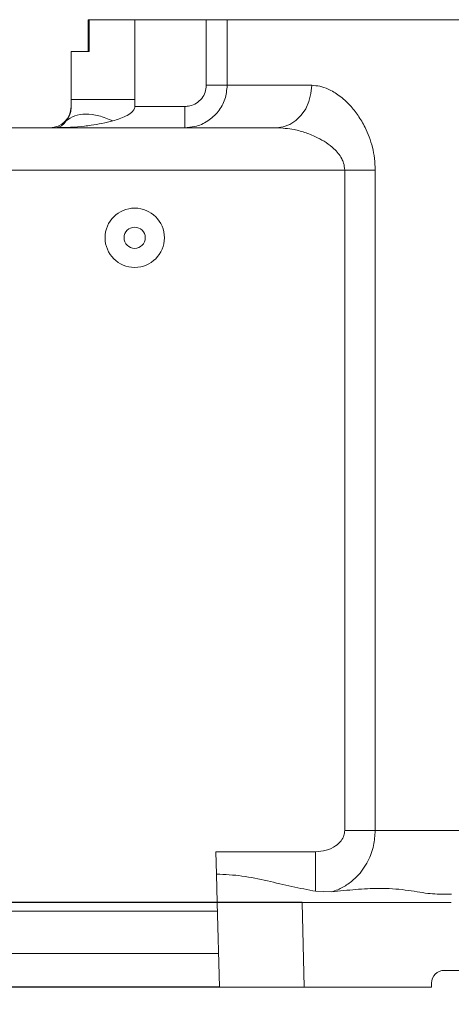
# Model space of a CAD drawing. Header units: millimetres. Extents: x 739 to 2359, y 424 to 1114.
# Tile 61 of 64: x 2218 to 2241, y 987 to 1039. Entities that reach past the tile are written whole.
import ezdxf

# ---------------------------------------------------------------- set-up
doc = ezdxf.new("R2010")
doc.units = ezdxf.units.MM
doc.header["$PDSIZE"] = -1
doc.styles.get("Standard").update_dxf_attribs({"font": 'times.ttf'})
doc.dimstyles.new('ISO-25', dxfattribs={"dimtxt": 3.5, "dimasz": 2.5, "dimexe": 1.25, "dimexo": 0.625, "dimtad": 1, "dimdec": 0, "dimlfac": 8, "dimtxsty": 'Standard', "dimcen": 2.5, "dimadec": 0, "dimazin": 0, "dimtfac": 1, "dimtmove": 0, "dimatfit": 3, "dimfxl": 1, "dimarcsym": 0})

# ---------------------------------------------------------------- blocks, each defined once
blk = doc.blocks.new('*D143')
at = {"color": 0, "lineweight": -2}
for p, q in [((2213.82, 994.684), (2213.82, 997.084)), ((2232.647, 992.284), (2212.82, 992.284)), ((2213.82, 987.784), (2213.82, 992.284)), ((2228.267, 987.784), (2212.82, 987.784)), ((2213.82, 978.59), (2213.82, 985.384)), ((2206.031, 978.59), (2213.82, 978.59))]:
    blk.add_line(p, q, dxfattribs=at)
at = {"color": 0}
for points in [[(2213.42, 994.684), (2214.22, 994.684), (2213.82, 992.284)], [(2214.22, 985.384), (2213.42, 985.384), (2213.82, 987.784)]]:
    blk.add_solid(points, dxfattribs=at)
at = {"layer": 'Defpoints', "color": 0}
for p in [(2213.82, 992.284), (2232.647, 992.284), (2228.267, 987.784)]:
    blk.add_point(p, dxfattribs=at)
at = {"color": 0, "lineweight": 5, "insert": (2209.164, 982.403), "char_height": 4.5, "attachment_point": 5}
blk.add_mtext('20', dxfattribs=at)

msp = doc.modelspace()

# ---------------------------------------------------------------- linework, layer by layer
at = {"color": 7, "linetype": 'Continuous', "lineweight": 5}
for p, q in [((2221.290645, 1039.196533), (2221.290645, 1037.509033)), ((2221.290645, 1039.196533), (2221.354512, 1039.196533)), ((2221.354512, 1039.196533), (2221.354512, 1037.509033)), ((2221.354512, 1039.196533), (2223.771506, 1039.196533)), ((2223.771506, 1039.196533), (2223.771506, 1034.954172)), ((2223.771506, 1039.196533), (2227.566567, 1039.196533)), ((2227.566567, 1035.709033), (2227.566567, 1039.196533)), ((2227.566567, 1039.196533), (2228.67583, 1039.196533)), ((2228.67583, 1039.196533), (2228.67583, 1035.709033)), ((2220.391818, 1037.509033), (2220.391818, 1034.584033)), ((2220.391818, 1037.509033), (2220.396975, 1037.509033)), ((2220.396975, 1034.954172), (2220.396975, 1037.509033)), ((2220.396975, 1037.509033), (2221.354512, 1037.509033)), ((2228.67583, 1035.709033), (2227.566567, 1035.709033)), ((2220.396975, 1034.584033), (2220.396975, 1034.954172)), ((2223.771506, 1034.954172), (2223.771506, 1034.584033)), ((2223.771506, 1034.584033), (2226.426189, 1034.584033)), ((2226.426189, 1033.459033), (2226.426189, 1034.584033)), ((2217.016818, 1033.459033), (2231.283467, 1033.459033)), ((2234.91159, 1031.209033), (2217.016818, 1031.209033)), ((2236.526225, 1031.209033), (2234.91159, 1031.209033)), ((2234.91159, 996.109033), (2234.91159, 1031.209033)), ((2236.526225, 1031.209033), (2236.526225, 996.109033)), ((2236.526225, 996.109033), (2234.91159, 996.109033)), ((2228.07828, 994.984033), (2233.368554, 994.984033)), ((2228.109318, 993.798723), (2228.07828, 994.984033)), ((2233.368554, 992.883988), (2233.368554, 994.984033)), ((2228.148982, 992.284033), (2228.109318, 993.798723)), ((2233.368554, 992.883988), (2234.204513, 992.852858)), ((2239.822625, 992.734033), (2240.568685, 992.734033)), ((2228.266818, 987.784033), (2228.148982, 992.284033)), ((2232.64744, 992.284033), (2228.148982, 992.284033)), ((2232.64744, 992.284033), (2232.765276, 987.784033)), ((2232.64744, 992.284033), (2240.565283, 992.284033)), ((2217.016818, 991.834033), (2228.160765, 991.834033)), ((2228.219684, 989.584033), (2217.016818, 989.584033)), ((2240.191818, 988.684033), (2274.841818, 988.684033)), ((2232.765276, 987.784033), (2228.266818, 987.784033)), ((2232.765276, 987.784033), (2239.516818, 987.784033)), ((2239.516818, 987.784033), (2239.516818, 988.009033))]:
    msp.add_line(p, q, dxfattribs=at)
at = {"color": 8, "linetype": 'Continuous', "lineweight": 5}
msp.add_line((2220.391818, 1034.584033), (2220.396975, 1034.584033), dxfattribs=at)
at = {"color": 7, "linetype": 'Continuous', "lineweight": 5, "flags": 128}
msp.add_lwpolyline([(2233.157299, 1035.709033), (2233.121294, 1035.27008), (2233.014662, 1034.847995), (2232.841501, 1034.459), (2232.608466, 1034.118042), (2232.324512, 1033.838226), (2232.000551, 1033.630304), (2231.649033, 1033.502266), (2231.283467, 1033.459033)], dxfattribs=at)
at = {"color": 7, "linetype": 'Continuous', "lineweight": 5}
for radius in [1.575, 0.5625]:
    msp.add_circle((2223.766818, 1027.609033), radius, dxfattribs=at)
for centre, radius, start, end in [((2219.266818, 1034.584033), 1.125, 270, 0), ((2240.191818, 988.009033), 0.675, 90, 180)]:
    msp.add_arc(centre, radius, start, end, dxfattribs=at)
for points, knots in [([(2257.179318, 1039.196533), (2256.669477, 1039.196533), (2255.649795, 1039.196533), (2253.826394, 1039.196533), (2251.719802, 1039.196533), (2249.333439, 1039.196533), (2246.982651, 1039.196533), (2244.707739, 1039.196533), (2242.545672, 1039.196533), (2240.487428, 1039.196533), (2238.531633, 1039.196533), (2236.712715, 1039.196533), (2235.059161, 1039.196533), (2233.561357, 1039.196533), (2232.221557, 1039.196533), (2231.023861, 1039.196533), (2230.014475, 1039.196533), (2229.194143, 1039.196533), (2228.848479, 1039.196533), (2228.67583, 1039.196533)], [0, 0, 0, 0, 0.037586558, 0.07517309, 0.134902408, 0.194631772, 0.256096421, 0.317561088, 0.377293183, 0.437025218, 0.498493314, 0.559961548, 0.619689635, 0.679417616, 0.740881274, 0.802344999, 0.868183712, 0.934161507, 1, 1, 1, 1]), ([(2228.67583, 1035.709033), (2228.651496, 1035.458774), (2228.602886, 1034.958858), (2228.223935, 1034.290776), (2227.663831, 1033.781257), (2227.029103, 1033.500902), (2226.601906, 1033.471235), (2226.426189, 1033.459033)], [0, 0, 0, 0, 0.212057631, 0.423606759, 0.635808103, 0.850198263, 1, 1, 1, 1]), ([(2226.426189, 1034.584033), (2226.515194, 1034.590131), (2226.731433, 1034.604948), (2227.052846, 1034.74485), (2227.336928, 1034.999399), (2227.529465, 1035.33353), (2227.554198, 1035.583856), (2227.566567, 1035.709033)], [0, 0, 0, 0, 0.150497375, 0.365637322, 0.577972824, 0.788962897, 1, 1, 1, 1]), ([(2228.67583, 1035.709033), (2228.791184, 1035.709033), (2229.021891, 1035.709033), (2229.518816, 1035.709033), (2230.126495, 1035.709033), (2230.914692, 1035.709033), (2231.897022, 1035.709033), (2232.736298, 1035.709033), (2233.157299, 1035.709033)], [0, 0, 0, 0, 0.1526107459, 0.3052215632, 0.4604036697, 0.6155858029, 0.807168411, 1, 1, 1, 1]), ([(2233.157299, 1035.709033), (2233.301115, 1035.69872), (2233.588781, 1035.678091), (2234.083352, 1035.501268), (2234.627731, 1035.178252), (2235.16493, 1034.694695), (2235.626644, 1034.120528), (2235.967734, 1033.547894), (2236.21829, 1032.971237), (2236.389692, 1032.416761), (2236.50348, 1031.824283), (2236.518644, 1031.414086), (2236.526225, 1031.209033)], [0, 0, 0, 0, 0.099717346, 0.199457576, 0.333171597, 0.466852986, 0.575925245, 0.684893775, 0.762849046, 0.840753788, 0.92039429, 1, 1, 1, 1]), ([(2220.138277, 1033.817605), (2220.187067, 1033.889493), (2220.26028, 1033.997364), (2220.344493, 1034.212909), (2220.380059, 1034.370588), (2220.394562, 1034.485721), (2220.396175, 1034.551459), (2220.396975, 1034.584033)], [0, 0, 0, 0, 0.499908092, 0.750136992, 0.875657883, 0.938387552, 1, 1, 1, 1]), ([(2223.771506, 1034.584033), (2223.768414, 1034.55301), (2223.762181, 1034.490466), (2223.705036, 1034.378174), (2223.55627, 1034.219224), (2223.184833, 1033.999074), (2222.837284, 1033.890166), (2222.605726, 1033.817605)], [0, 0, 0, 0, 0.061970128, 0.124937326, 0.249456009, 0.499940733, 1, 1, 1, 1]), ([(2219.603317, 1033.459033), (2219.603634, 1033.459033), (2219.623091, 1033.459053), (2219.662361, 1033.462724), (2219.742759, 1033.483241), (2219.826023, 1033.52375), (2219.961986, 1033.615027), (2220.061367, 1033.729228), (2220.138277, 1033.817605)], [0, 0, 0, 0, 0.002024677, 0.124235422, 0.246363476, 0.490017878, 0.60533593, 1, 1, 1, 1]), ([(2222.605726, 1033.817605), (2222.222572, 1033.728998), (2221.725782, 1033.614111), (2220.72442, 1033.493079), (2220.106323, 1033.459109), (2219.60542, 1033.459033), (2219.603317, 1033.459033)], [0, 0, 0, 0, 0.387492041, 0.502414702, 0.997910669, 1, 1, 1, 1]), ([(2234.91159, 1031.209033), (2234.899436, 1031.335507), (2234.879021, 1031.547957), (2234.744868, 1031.84408), (2234.570796, 1032.102023), (2234.293585, 1032.39354), (2233.925863, 1032.675862), (2233.429319, 1032.959805), (2232.858453, 1033.195031), (2232.119884, 1033.405673), (2231.596972, 1033.439033), (2231.283467, 1033.459033)], [0, 0, 0, 0, 0.072660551, 0.122054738, 0.189467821, 0.259110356, 0.368528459, 0.480325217, 0.627337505, 0.776574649, 1, 1, 1, 1]), ([(2233.368554, 994.984033), (2233.558384, 994.999013), (2233.93212, 995.028505), (2234.402354, 995.247569), (2234.716392, 995.534744), (2234.883659, 995.826138), (2234.902833, 996.020343), (2234.91159, 996.109033)], [0, 0, 0, 0, 0.270800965, 0.533148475, 0.72325922, 0.873617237, 1, 1, 1, 1]), ([(2236.526225, 996.109033), (2236.509445, 995.844902), (2236.473585, 995.280431), (2236.214277, 994.585499), (2235.887845, 994.046016), (2235.535877, 993.624072), (2235.087022, 993.249964), (2234.621224, 992.989627), (2234.316386, 992.889576), (2234.204513, 992.852858)], [0, 0, 0, 0, 0.176711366, 0.377649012, 0.495458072, 0.613285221, 0.763164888, 0.913083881, 1, 1, 1, 1]), ([(2236.526225, 996.109033), (2236.940675, 996.109033), (2237.769574, 996.109033), (2239.110553, 996.109033), (2240.519947, 996.109033), (2241.94894, 996.109033), (2243.374239, 996.109033), (2244.323482, 996.109033), (2244.798808, 996.109033)], [0, 0, 0, 0, 0.171049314, 0.342098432, 0.515671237, 0.689244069, 0.844391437, 1, 1, 1, 1]), ([(2228.109318, 993.798723), (2228.561925, 993.776427), (2229.479189, 993.73124), (2230.808934, 993.441858), (2232.112541, 993.128585), (2232.948381, 992.965813), (2233.368554, 992.883988)], [0, 0, 0, 0, 0.246808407, 0.500188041, 0.74874752, 1, 1, 1, 1]), ([(2234.204513, 992.852858), (2234.640652, 992.899821), (2235.519579, 992.994462), (2236.587025, 993.055115), (2237.451183, 993.025257), (2238.137861, 992.955506), (2238.76394, 992.858772), (2239.338407, 992.761486), (2239.659566, 992.743278), (2239.822625, 992.734033)], [0, 0, 0, 0, 0.182806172, 0.368398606, 0.491787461, 0.615201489, 0.74214777, 0.869083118, 1, 1, 1, 1])]:
    msp.add_open_spline(points, degree=3, knots=knots, dxfattribs=at)
for points in [[(2223.771506, 1034.954172), (2223.552958, 1034.954172), (2223.115861, 1034.954172), (2222.484894, 1034.954172), (2221.902283, 1034.954172), (2221.390169, 1034.954172), (2220.966989, 1034.954172), (2220.651759, 1034.954172), (2220.444782, 1034.954172), (2220.41291, 1034.954172), (2220.396975, 1034.954172)], [(2222.605726, 1033.817605), (2222.35597, 1033.920542), (2221.856457, 1034.126416), (2221.162293, 1034.208436), (2220.556149, 1034.126416), (2220.277567, 1033.920542), (2220.138277, 1033.817605)]]:
    msp.add_open_spline(points, degree=3, dxfattribs=at)

# ---------------------------------------------------------------- dimensions: what is measured, and where the dimension line sits
at = {"lineweight": 5}
dim = msp.add_linear_dim(base=(2213.820135, 992.284033), p1=(2228.266818, 987.784033), p2=(2232.64744, 992.284033), angle=90, text='20', dimstyle='ISO-25', override={"dimtxt": 4.5, "dimasz": 2.4, "dimexe": 1, "dimexo": 0, "dimgap": 1.524, "dimtad": 1, "dimtih": 1, "dimtoh": 1, "dimdec": 2, "dimlfac": 5, "dimzin": 0, "dimpost": '<>', "dimse1": 0, "dimse2": 0, "dimsd1": 0, "dimsd2": 0, "dimadec": 2, "dimtdec": 3, "dimtofl": 1, "dimtvp": 0.1, "dimtzin": 0}, dxfattribs=at)
dim.commit()
dim.dimension.update_dxf_attribs({"geometry": '*D143', "text_midpoint": (2209.163655, 978.590283), "dimtype": 160})

doc.saveas('drawing.dxf')
